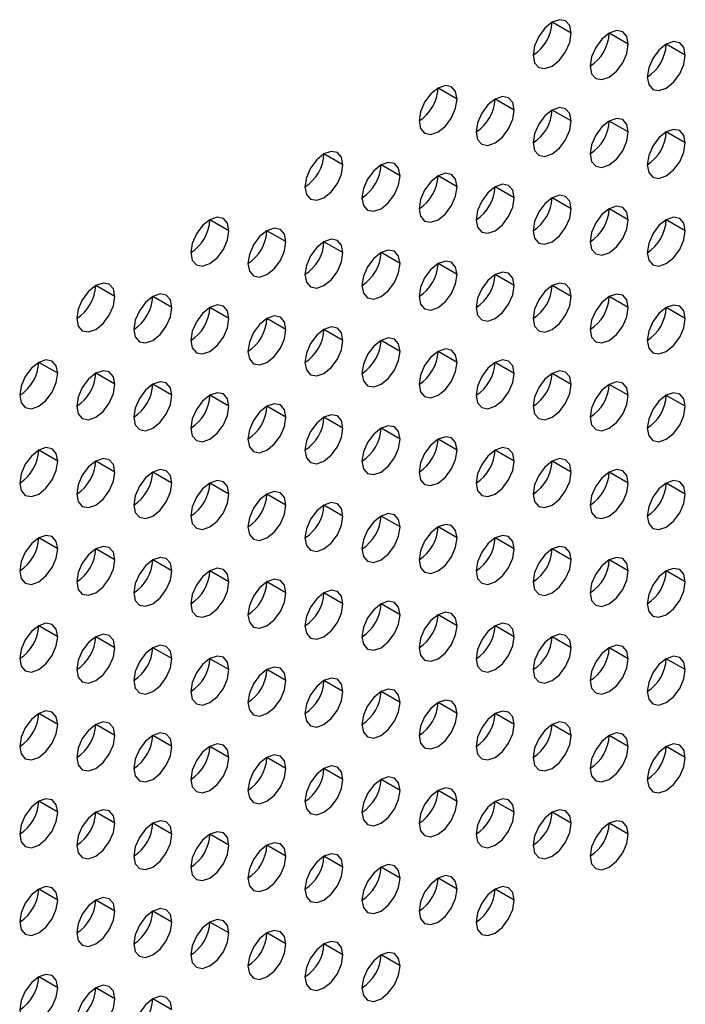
# Model space of a CAD drawing. Header units: millimetres. Extents: x 0 to 1118, y 0 to 864.
# Tile 205 of 256: x 957.82 to 960.3, y 637.76 to 641.42. Entities that reach past the tile are written whole.
import ezdxf

# ---------------------------------------------------------------- set-up
doc = ezdxf.new("R2010")
doc.units = ezdxf.units.MM

msp = doc.modelspace()

# ---------------------------------------------------------------- linework, layer by layer
at = {"color": 7, "linetype": 'Continuous', "lineweight": 25}
for p, q in [((959.8752, 641.3718), (959.8044, 641.4126)), ((960.0873, 641.3309), (960.0166, 641.3718)), ((960.2994, 641.2901), (960.2287, 641.3309)), ((959.4509, 641.1269), (959.3802, 641.1677)), ((959.663, 641.086), (959.5923, 641.1268)), ((959.8752, 641.0452), (959.8044, 641.086)), ((960.0873, 641.0043), (960.0166, 641.0451)), ((960.2994, 640.9635), (960.2287, 641.0043)), ((959.0266, 640.8819), (958.9559, 640.9228)), ((959.2388, 640.8411), (959.168, 640.8819)), ((959.4509, 640.8002), (959.3802, 640.8411)), ((959.663, 640.7594), (959.5923, 640.8002)), ((959.8752, 640.7185), (959.8044, 640.7594)), ((960.0873, 640.6777), (960.0166, 640.7185)), ((958.6024, 640.637), (958.5317, 640.6778)), ((960.2994, 640.6369), (960.2287, 640.6777)), ((958.8145, 640.5962), (958.7438, 640.637)), ((959.0266, 640.5553), (958.9559, 640.5961)), ((959.2388, 640.5145), (959.168, 640.5553)), ((959.4509, 640.4736), (959.3802, 640.5144)), ((959.663, 640.4328), (959.5923, 640.4736)), ((958.1781, 640.3921), (958.1074, 640.4329)), ((959.8752, 640.3919), (959.8044, 640.4327)), ((958.3902, 640.3512), (958.3195, 640.3921)), ((960.0873, 640.3511), (960.0166, 640.3919)), ((958.6024, 640.3104), (958.5317, 640.3512)), ((960.2994, 640.3102), (960.2287, 640.3511)), ((958.8145, 640.2695), (958.7438, 640.3104)), ((959.0266, 640.2287), (958.9559, 640.2695)), ((959.2388, 640.1879), (959.168, 640.2287)), ((959.4509, 640.147), (959.3802, 640.1878)), ((957.966, 640.1063), (957.8953, 640.1471)), ((959.663, 640.1062), (959.5923, 640.147)), ((958.1781, 640.0655), (958.1074, 640.1063)), ((959.8752, 640.0653), (959.8044, 640.1061)), ((958.3902, 640.0246), (958.3195, 640.0654)), ((960.0873, 640.0245), (960.0166, 640.0653)), ((958.6024, 639.9838), (958.5317, 640.0246)), ((960.2994, 639.9836), (960.2287, 640.0244)), ((958.8145, 639.9429), (958.7438, 639.9838)), ((959.0266, 639.9021), (958.9559, 639.9429)), ((959.2388, 639.8612), (959.168, 639.9021)), ((959.4509, 639.8204), (959.3802, 639.8612)), ((957.966, 639.7797), (957.8953, 639.8205)), ((959.663, 639.7795), (959.5923, 639.8204)), ((958.1781, 639.7389), (958.1074, 639.7797)), ((959.8752, 639.7387), (959.8044, 639.7795)), ((958.3902, 639.698), (958.3195, 639.7388)), ((960.0873, 639.6978), (960.0166, 639.7387)), ((958.6024, 639.6572), (958.5317, 639.698)), ((960.2994, 639.657), (960.2287, 639.6978)), ((958.8145, 639.6163), (958.7438, 639.6571)), ((959.0266, 639.5755), (958.9559, 639.6163)), ((959.2388, 639.5346), (959.168, 639.5754)), ((959.4509, 639.4938), (959.3802, 639.5346)), ((957.966, 639.4531), (957.8953, 639.4939)), ((959.663, 639.4529), (959.5923, 639.4937)), ((958.1781, 639.4122), (958.1074, 639.4531)), ((959.8752, 639.4121), (959.8044, 639.4529)), ((958.3902, 639.3714), (958.3195, 639.4122)), ((960.0873, 639.3712), (960.0166, 639.4121)), ((958.6024, 639.3305), (958.5317, 639.3714)), ((960.2994, 639.3304), (960.2287, 639.3712)), ((958.8145, 639.2897), (958.7438, 639.3305)), ((959.0266, 639.2489), (958.9559, 639.2897)), ((959.2388, 639.208), (959.168, 639.2488)), ((959.4509, 639.1672), (959.3802, 639.208)), ((957.966, 639.1265), (957.8953, 639.1673)), ((959.663, 639.1263), (959.5923, 639.1671)), ((958.1781, 639.0856), (958.1074, 639.1264)), ((959.8752, 639.0855), (959.8044, 639.1263)), ((958.3902, 639.0448), (958.3195, 639.0856)), ((960.0873, 639.0446), (960.0166, 639.0854)), ((958.6024, 639.0039), (958.5317, 639.0447)), ((960.2994, 639.0038), (960.2287, 639.0446)), ((958.8145, 638.9631), (958.7438, 639.0039)), ((959.0266, 638.9222), (958.9559, 638.9631)), ((959.2388, 638.8814), (959.168, 638.9222)), ((959.4509, 638.8405), (959.3802, 638.8814)), ((957.966, 638.7999), (957.8953, 638.8407)), ((959.663, 638.7997), (959.5923, 638.8405)), ((958.1781, 638.759), (958.1074, 638.7998)), ((959.8752, 638.7588), (959.8044, 638.7997)), ((958.3902, 638.7182), (958.3195, 638.759)), ((960.0873, 638.718), (960.0166, 638.7588)), ((958.6024, 638.6773), (958.5317, 638.7181)), ((960.2994, 638.6772), (960.2287, 638.718)), ((958.8145, 638.6365), (958.7438, 638.6773)), ((959.0266, 638.5956), (958.9559, 638.6364)), ((959.2388, 638.5548), (959.168, 638.5956)), ((959.4509, 638.5139), (959.3802, 638.5547)), ((957.966, 638.4732), (957.8953, 638.5141)), ((959.663, 638.4731), (959.5923, 638.5139)), ((958.1781, 638.4324), (958.1074, 638.4732)), ((959.8752, 638.4322), (959.8044, 638.4731)), ((958.3902, 638.3915), (958.3195, 638.4324)), ((960.0873, 638.3914), (960.0166, 638.4322)), ((958.6024, 638.3507), (958.5317, 638.3915)), ((958.8145, 638.3098), (958.7438, 638.3507)), ((959.0266, 638.269), (958.9559, 638.3098)), ((959.2388, 638.2282), (959.168, 638.269)), ((959.4509, 638.1873), (959.3802, 638.2281)), ((957.966, 638.1466), (957.8953, 638.1874)), ((959.663, 638.1465), (959.5923, 638.1873)), ((958.1781, 638.1058), (958.1074, 638.1466)), ((958.3902, 638.0649), (958.3195, 638.1057)), ((958.6024, 638.0241), (958.5317, 638.0649)), ((958.8145, 637.9832), (958.7438, 638.0241)), ((959.0266, 637.9424), (958.9559, 637.9832)), ((959.2388, 637.9015), (959.168, 637.9424)), ((957.966, 637.82), (957.8953, 637.8608)), ((958.1781, 637.7792), (958.1074, 637.82)), ((958.3902, 637.7383), (958.3195, 637.7791))]:
    msp.add_line(p, q, dxfattribs=at)
at = {"color": 7, "linetype": 'Continuous', "lineweight": 25, "flags": 128}
for points in [[(959.8752, 641.3718), (959.8698, 641.3999), (959.8544, 641.4176), (959.8315, 641.422), (959.8044, 641.4126), (959.7774, 641.3908), (959.7544, 641.3598), (959.7391, 641.3245), (959.7337, 641.2901)], [(959.7337, 641.2901), (959.7391, 641.262), (959.7544, 641.2444), (959.7774, 641.2399), (959.8044, 641.2493), (959.8315, 641.2711), (959.8544, 641.3021), (959.8698, 641.3374), (959.8752, 641.3718)], [(960.0873, 641.3309), (960.0819, 641.3591), (960.0666, 641.3767), (960.0436, 641.3812), (960.0166, 641.3718), (959.9895, 641.3499), (959.9666, 641.319), (959.9512, 641.2836), (959.9459, 641.2493)], [(959.9459, 641.2493), (959.9512, 641.2211), (959.9666, 641.2035), (959.9895, 641.199), (960.0166, 641.2085), (960.0436, 641.2303), (960.0666, 641.2612), (960.0819, 641.2966), (960.0873, 641.3309)], [(960.2994, 641.2901), (960.294, 641.3182), (960.2787, 641.3359), (960.2558, 641.3403), (960.2287, 641.3309), (960.2016, 641.3091), (960.1787, 641.2781), (960.1634, 641.2428), (960.158, 641.2084)], [(960.158, 641.2084), (960.1634, 641.1803), (960.1787, 641.1627), (960.2016, 641.1582), (960.2287, 641.1676), (960.2558, 641.1894), (960.2787, 641.2204), (960.294, 641.2557), (960.2994, 641.2901)], [(959.4509, 641.1269), (959.4455, 641.155), (959.4302, 641.1726), (959.4072, 641.1771), (959.3802, 641.1677), (959.3531, 641.1459), (959.3302, 641.1149), (959.3149, 641.0796), (959.3095, 641.0452)], [(959.3095, 641.0452), (959.3149, 641.0171), (959.3302, 640.9994), (959.3531, 640.995), (959.3802, 641.0044), (959.4072, 641.0262), (959.4302, 641.0572), (959.4455, 641.0925), (959.4509, 641.1269)], [(959.663, 641.086), (959.6576, 641.1141), (959.6423, 641.1318), (959.6194, 641.1362), (959.5923, 641.1268), (959.5653, 641.105), (959.5423, 641.0741), (959.527, 641.0387), (959.5216, 641.0044)], [(959.5216, 641.0044), (959.527, 640.9762), (959.5423, 640.9586), (959.5653, 640.9541), (959.5923, 640.9635), (959.6194, 640.9854), (959.6423, 641.0163), (959.6576, 641.0517), (959.663, 641.086)], [(959.8752, 641.0452), (959.8698, 641.0733), (959.8544, 641.0909), (959.8315, 641.0954), (959.8044, 641.086), (959.7774, 641.0642), (959.7544, 641.0332), (959.7391, 640.9979), (959.7337, 640.9635)], [(959.7337, 640.9635), (959.7391, 640.9354), (959.7544, 640.9177), (959.7774, 640.9133), (959.8044, 640.9227), (959.8315, 640.9445), (959.8544, 640.9755), (959.8698, 641.0108), (959.8752, 641.0452)], [(960.0873, 641.0043), (960.0819, 641.0325), (960.0666, 641.0501), (960.0436, 641.0546), (960.0166, 641.0451), (959.9895, 641.0233), (959.9666, 640.9924), (959.9512, 640.957), (959.9459, 640.9227)], [(959.9459, 640.9227), (959.9512, 640.8945), (959.9666, 640.8769), (959.9895, 640.8724), (960.0166, 640.8818), (960.0436, 640.9037), (960.0666, 640.9346), (960.0819, 640.97), (960.0873, 641.0043)], [(960.2994, 640.9635), (960.294, 640.9916), (960.2787, 641.0092), (960.2558, 641.0137), (960.2287, 641.0043), (960.2016, 640.9825), (960.1787, 640.9515), (960.1634, 640.9162), (960.158, 640.8818)], [(960.158, 640.8818), (960.1634, 640.8537), (960.1787, 640.836), (960.2016, 640.8316), (960.2287, 640.841), (960.2558, 640.8628), (960.2787, 640.8938), (960.294, 640.9291), (960.2994, 640.9635)], [(959.0266, 640.8819), (959.0212, 640.9101), (959.0059, 640.9277), (958.983, 640.9322), (958.9559, 640.9228), (958.9289, 640.9009), (958.9059, 640.87), (958.8906, 640.8346), (958.8852, 640.8003)], [(959.2388, 640.8411), (959.2334, 640.8692), (959.218, 640.8869), (959.1951, 640.8913), (959.168, 640.8819), (959.141, 640.8601), (959.118, 640.8291), (959.1027, 640.7938), (959.0973, 640.7594)], [(958.8852, 640.8003), (958.8906, 640.7722), (958.9059, 640.7545), (958.9289, 640.7501), (958.9559, 640.7595), (958.983, 640.7813), (959.0059, 640.8122), (959.0212, 640.8476), (959.0266, 640.8819)], [(959.4509, 640.8002), (959.4455, 640.8284), (959.4302, 640.846), (959.4072, 640.8505), (959.3802, 640.8411), (959.3531, 640.8192), (959.3302, 640.7883), (959.3149, 640.753), (959.3095, 640.7186)], [(959.0973, 640.7594), (959.1027, 640.7313), (959.118, 640.7137), (959.141, 640.7092), (959.168, 640.7186), (959.1951, 640.7404), (959.218, 640.7714), (959.2334, 640.8067), (959.2388, 640.8411)], [(959.3095, 640.7186), (959.3149, 640.6905), (959.3302, 640.6728), (959.3531, 640.6684), (959.3802, 640.6778), (959.4072, 640.6996), (959.4302, 640.7305), (959.4455, 640.7659), (959.4509, 640.8002)], [(959.663, 640.7594), (959.6576, 640.7875), (959.6423, 640.8052), (959.6194, 640.8096), (959.5923, 640.8002), (959.5653, 640.7784), (959.5423, 640.7474), (959.527, 640.7121), (959.5216, 640.6778)], [(959.5216, 640.6778), (959.527, 640.6496), (959.5423, 640.632), (959.5653, 640.6275), (959.5923, 640.6369), (959.6194, 640.6588), (959.6423, 640.6897), (959.6576, 640.725), (959.663, 640.7594)], [(959.8752, 640.7185), (959.8698, 640.7467), (959.8544, 640.7643), (959.8315, 640.7688), (959.8044, 640.7594), (959.7774, 640.7375), (959.7544, 640.7066), (959.7391, 640.6713), (959.7337, 640.6369)], [(959.7337, 640.6369), (959.7391, 640.6088), (959.7544, 640.5911), (959.7774, 640.5867), (959.8044, 640.5961), (959.8315, 640.6179), (959.8544, 640.6488), (959.8698, 640.6842), (959.8752, 640.7185)], [(960.0873, 640.6777), (960.0819, 640.7058), (960.0666, 640.7235), (960.0436, 640.7279), (960.0166, 640.7185), (959.9895, 640.6967), (959.9666, 640.6658), (959.9512, 640.6304), (959.9459, 640.5961)], [(958.6024, 640.637), (958.597, 640.6651), (958.5817, 640.6828), (958.5587, 640.6872), (958.5317, 640.6778), (958.5046, 640.656), (958.4817, 640.6251), (958.4663, 640.5897), (958.4609, 640.5554)], [(959.9459, 640.5961), (959.9512, 640.5679), (959.9666, 640.5503), (959.9895, 640.5458), (960.0166, 640.5552), (960.0436, 640.5771), (960.0666, 640.608), (960.0819, 640.6433), (960.0873, 640.6777)], [(960.2994, 640.6369), (960.294, 640.665), (960.2787, 640.6826), (960.2558, 640.6871), (960.2287, 640.6777), (960.2016, 640.6558), (960.1787, 640.6249), (960.1634, 640.5896), (960.158, 640.5552)], [(958.4609, 640.5554), (958.4663, 640.5272), (958.4817, 640.5096), (958.5046, 640.5051), (958.5317, 640.5145), (958.5587, 640.5364), (958.5817, 640.5673), (958.597, 640.6027), (958.6024, 640.637)], [(958.8145, 640.5962), (958.8091, 640.6243), (958.7938, 640.6419), (958.7708, 640.6464), (958.7438, 640.637), (958.7167, 640.6152), (958.6938, 640.5842), (958.6785, 640.5489), (958.6731, 640.5145)], [(960.158, 640.5552), (960.1634, 640.5271), (960.1787, 640.5094), (960.2016, 640.505), (960.2287, 640.5144), (960.2558, 640.5362), (960.2787, 640.5672), (960.294, 640.6025), (960.2994, 640.6369)], [(958.6731, 640.5145), (958.6785, 640.4864), (958.6938, 640.4687), (958.7167, 640.4643), (958.7438, 640.4737), (958.7708, 640.4955), (958.7938, 640.5265), (958.8091, 640.5618), (958.8145, 640.5962)], [(959.0266, 640.5553), (959.0212, 640.5835), (959.0059, 640.6011), (958.983, 640.6056), (958.9559, 640.5961), (958.9289, 640.5743), (958.9059, 640.5434), (958.8906, 640.508), (958.8852, 640.4737)], [(959.2388, 640.5145), (959.2334, 640.5426), (959.218, 640.5603), (959.1951, 640.5647), (959.168, 640.5553), (959.141, 640.5335), (959.118, 640.5025), (959.1027, 640.4672), (959.0973, 640.4328)], [(958.8852, 640.4737), (958.8906, 640.4455), (958.9059, 640.4279), (958.9289, 640.4234), (958.9559, 640.4328), (958.983, 640.4547), (959.0059, 640.4856), (959.0212, 640.521), (959.0266, 640.5553)], [(959.4509, 640.4736), (959.4455, 640.5018), (959.4302, 640.5194), (959.4072, 640.5239), (959.3802, 640.5145), (959.3531, 640.4926), (959.3302, 640.4617), (959.3149, 640.4263), (959.3095, 640.392)], [(959.0973, 640.4328), (959.1027, 640.4047), (959.118, 640.387), (959.141, 640.3826), (959.168, 640.392), (959.1951, 640.4138), (959.218, 640.4448), (959.2334, 640.4801), (959.2388, 640.5145)], [(959.3095, 640.392), (959.3149, 640.3638), (959.3302, 640.3462), (959.3531, 640.3417), (959.3802, 640.3511), (959.4072, 640.373), (959.4302, 640.4039), (959.4455, 640.4393), (959.4509, 640.4736)], [(959.663, 640.4328), (959.6576, 640.4609), (959.6423, 640.4786), (959.6194, 640.483), (959.5923, 640.4736), (959.5653, 640.4518), (959.5423, 640.4208), (959.527, 640.3855), (959.5216, 640.3511)], [(958.1781, 640.3921), (958.1727, 640.4202), (958.1574, 640.4379), (958.1344, 640.4423), (958.1074, 640.4329), (958.0803, 640.4111), (958.0574, 640.3801), (958.0421, 640.3448), (958.0367, 640.3104)], [(959.5216, 640.3511), (959.527, 640.323), (959.5423, 640.3054), (959.5653, 640.3009), (959.5923, 640.3103), (959.6194, 640.3321), (959.6423, 640.3631), (959.6576, 640.3984), (959.663, 640.4328)], [(959.8752, 640.3919), (959.8698, 640.4201), (959.8544, 640.4377), (959.8315, 640.4422), (959.8044, 640.4328), (959.7774, 640.4109), (959.7544, 640.38), (959.7391, 640.3446), (959.7337, 640.3103)], [(958.0367, 640.3104), (958.0421, 640.2823), (958.0574, 640.2647), (958.0803, 640.2602), (958.1074, 640.2696), (958.1344, 640.2914), (958.1574, 640.3224), (958.1727, 640.3577), (958.1781, 640.3921)], [(958.3902, 640.3512), (958.3848, 640.3794), (958.3695, 640.397), (958.3466, 640.4015), (958.3195, 640.3921), (958.2925, 640.3702), (958.2695, 640.3393), (958.2542, 640.304), (958.2488, 640.2696)], [(959.7337, 640.3103), (959.7391, 640.2821), (959.7544, 640.2645), (959.7774, 640.26), (959.8044, 640.2695), (959.8315, 640.2913), (959.8544, 640.3222), (959.8698, 640.3576), (959.8752, 640.3919)], [(960.0873, 640.3511), (960.0819, 640.3792), (960.0666, 640.3969), (960.0436, 640.4013), (960.0166, 640.3919), (959.9895, 640.3701), (959.9666, 640.3391), (959.9512, 640.3038), (959.9459, 640.2694)], [(958.2488, 640.2696), (958.2542, 640.2415), (958.2695, 640.2238), (958.2925, 640.2194), (958.3195, 640.2288), (958.3466, 640.2506), (958.3695, 640.2815), (958.3848, 640.3169), (958.3902, 640.3512)], [(958.6024, 640.3104), (958.597, 640.3385), (958.5817, 640.3562), (958.5587, 640.3606), (958.5317, 640.3512), (958.5046, 640.3294), (958.4817, 640.2984), (958.4663, 640.2631), (958.4609, 640.2288)], [(959.9459, 640.2694), (959.9512, 640.2413), (959.9666, 640.2237), (959.9895, 640.2192), (960.0166, 640.2286), (960.0436, 640.2504), (960.0666, 640.2814), (960.0819, 640.3167), (960.0873, 640.3511)], [(960.2994, 640.3102), (960.294, 640.3384), (960.2787, 640.356), (960.2558, 640.3605), (960.2287, 640.3511), (960.2016, 640.3292), (960.1787, 640.2983), (960.1634, 640.2629), (960.158, 640.2286)], [(958.4609, 640.2288), (958.4663, 640.2006), (958.4817, 640.183), (958.5046, 640.1785), (958.5317, 640.1879), (958.5587, 640.2098), (958.5817, 640.2407), (958.597, 640.276), (958.6024, 640.3104)], [(958.8145, 640.2695), (958.8091, 640.2977), (958.7938, 640.3153), (958.7708, 640.3198), (958.7438, 640.3104), (958.7167, 640.2885), (958.6938, 640.2576), (958.6785, 640.2223), (958.6731, 640.1879)], [(960.158, 640.2286), (960.1634, 640.2005), (960.1787, 640.1828), (960.2016, 640.1784), (960.2287, 640.1878), (960.2558, 640.2096), (960.2787, 640.2405), (960.294, 640.2759), (960.2994, 640.3102)], [(958.6731, 640.1879), (958.6785, 640.1598), (958.6938, 640.1421), (958.7167, 640.1377), (958.7438, 640.1471), (958.7708, 640.1689), (958.7938, 640.1999), (958.8091, 640.2352), (958.8145, 640.2695)], [(959.0266, 640.2287), (959.0212, 640.2568), (959.0059, 640.2745), (958.983, 640.2789), (958.9559, 640.2695), (958.9289, 640.2477), (958.9059, 640.2168), (958.8906, 640.1814), (958.8852, 640.1471)], [(958.8852, 640.1471), (958.8906, 640.1189), (958.9059, 640.1013), (958.9289, 640.0968), (958.9559, 640.1062), (958.983, 640.1281), (959.0059, 640.159), (959.0212, 640.1943), (959.0266, 640.2287)], [(959.2388, 640.1879), (959.2334, 640.216), (959.218, 640.2336), (959.1951, 640.2381), (959.168, 640.2287), (959.141, 640.2068), (959.118, 640.1759), (959.1027, 640.1406), (959.0973, 640.1062)], [(959.4509, 640.147), (959.4455, 640.1751), (959.4302, 640.1928), (959.4072, 640.1972), (959.3802, 640.1878), (959.3531, 640.166), (959.3302, 640.1351), (959.3149, 640.0997), (959.3095, 640.0654)], [(957.966, 640.1063), (957.9606, 640.1345), (957.9453, 640.1521), (957.9223, 640.1566), (957.8953, 640.1472), (957.8682, 640.1253), (957.8453, 640.0944), (957.8299, 640.059), (957.8245, 640.0247)], [(959.0973, 640.1062), (959.1027, 640.0781), (959.118, 640.0604), (959.141, 640.056), (959.168, 640.0654), (959.1951, 640.0872), (959.218, 640.1182), (959.2334, 640.1535), (959.2388, 640.1879)], [(959.663, 640.1062), (959.6576, 640.1343), (959.6423, 640.1519), (959.6194, 640.1564), (959.5923, 640.147), (959.5653, 640.1252), (959.5423, 640.0942), (959.527, 640.0589), (959.5216, 640.0245)], [(959.3095, 640.0654), (959.3149, 640.0372), (959.3302, 640.0196), (959.3531, 640.0151), (959.3802, 640.0245), (959.4072, 640.0464), (959.4302, 640.0773), (959.4455, 640.1127), (959.4509, 640.147)], [(957.8245, 640.0247), (957.8299, 639.9965), (957.8453, 639.9789), (957.8682, 639.9744), (957.8953, 639.9838), (957.9223, 640.0057), (957.9453, 640.0366), (957.9606, 640.072), (957.966, 640.1063)], [(958.1781, 640.0655), (958.1727, 640.0936), (958.1574, 640.1113), (958.1344, 640.1157), (958.1074, 640.1063), (958.0803, 640.0845), (958.0574, 640.0535), (958.0421, 640.0182), (958.0367, 639.9838)], [(959.5216, 640.0245), (959.527, 639.9964), (959.5423, 639.9787), (959.5653, 639.9743), (959.5923, 639.9837), (959.6194, 640.0055), (959.6423, 640.0365), (959.6576, 640.0718), (959.663, 640.1062)], [(959.8752, 640.0653), (959.8698, 640.0935), (959.8544, 640.1111), (959.8315, 640.1156), (959.8044, 640.1061), (959.7774, 640.0843), (959.7544, 640.0534), (959.7391, 640.018), (959.7337, 639.9837)], [(958.0367, 639.9838), (958.0421, 639.9557), (958.0574, 639.938), (958.0803, 639.9336), (958.1074, 639.943), (958.1344, 639.9648), (958.1574, 639.9958), (958.1727, 640.0311), (958.1781, 640.0655)], [(958.3902, 640.0246), (958.3848, 640.0528), (958.3695, 640.0704), (958.3466, 640.0749), (958.3195, 640.0655), (958.2925, 640.0436), (958.2695, 640.0127), (958.2542, 639.9773), (958.2488, 639.943)], [(959.7337, 639.9837), (959.7391, 639.9555), (959.7544, 639.9379), (959.7774, 639.9334), (959.8044, 639.9428), (959.8315, 639.9647), (959.8544, 639.9956), (959.8698, 640.031), (959.8752, 640.0653)], [(960.0873, 640.0245), (960.0819, 640.0526), (960.0666, 640.0702), (960.0436, 640.0747), (960.0166, 640.0653), (959.9895, 640.0435), (959.9666, 640.0125), (959.9512, 639.9772), (959.9459, 639.9428)], [(958.2488, 639.943), (958.2542, 639.9148), (958.2695, 639.8972), (958.2925, 639.8927), (958.3195, 639.9021), (958.3466, 639.924), (958.3695, 639.9549), (958.3848, 639.9903), (958.3902, 640.0246)], [(958.6024, 639.9838), (958.597, 640.0119), (958.5817, 640.0296), (958.5587, 640.034), (958.5317, 640.0246), (958.5046, 640.0028), (958.4817, 639.9718), (958.4663, 639.9365), (958.4609, 639.9021)], [(959.9459, 639.9428), (959.9512, 639.9147), (959.9666, 639.897), (959.9895, 639.8926), (960.0166, 639.902), (960.0436, 639.9238), (960.0666, 639.9548), (960.0819, 639.9901), (960.0873, 640.0245)], [(960.2994, 639.9836), (960.294, 640.0118), (960.2787, 640.0294), (960.2558, 640.0339), (960.2287, 640.0245), (960.2016, 640.0026), (960.1787, 639.9717), (960.1634, 639.9363), (960.158, 639.902)], [(958.4609, 639.9021), (958.4663, 639.874), (958.4817, 639.8564), (958.5046, 639.8519), (958.5317, 639.8613), (958.5587, 639.8831), (958.5817, 639.9141), (958.597, 639.9494), (958.6024, 639.9838)], [(958.8145, 639.9429), (958.8091, 639.9711), (958.7938, 639.9887), (958.7708, 639.9932), (958.7438, 639.9838), (958.7167, 639.9619), (958.6938, 639.931), (958.6785, 639.8956), (958.6731, 639.8613)], [(960.158, 639.902), (960.1634, 639.8738), (960.1787, 639.8562), (960.2016, 639.8517), (960.2287, 639.8611), (960.2558, 639.883), (960.2787, 639.9139), (960.294, 639.9493), (960.2994, 639.9836)], [(958.6731, 639.8613), (958.6785, 639.8331), (958.6938, 639.8155), (958.7167, 639.811), (958.7438, 639.8205), (958.7708, 639.8423), (958.7938, 639.8732), (958.8091, 639.9086), (958.8145, 639.9429)], [(959.0266, 639.9021), (959.0212, 639.9302), (959.0059, 639.9479), (958.983, 639.9523), (958.9559, 639.9429), (958.9289, 639.9211), (958.9059, 639.8901), (958.8906, 639.8548), (958.8852, 639.8204)], [(958.8852, 639.8204), (958.8906, 639.7923), (958.9059, 639.7747), (958.9289, 639.7702), (958.9559, 639.7796), (958.983, 639.8014), (959.0059, 639.8324), (959.0212, 639.8677), (959.0266, 639.9021)], [(959.2388, 639.8612), (959.2334, 639.8894), (959.218, 639.907), (959.1951, 639.9115), (959.168, 639.9021), (959.141, 639.8802), (959.118, 639.8493), (959.1027, 639.8139), (959.0973, 639.7796)], [(959.0973, 639.7796), (959.1027, 639.7515), (959.118, 639.7338), (959.141, 639.7294), (959.168, 639.7388), (959.1951, 639.7606), (959.218, 639.7915), (959.2334, 639.8269), (959.2388, 639.8612)], [(959.4509, 639.8204), (959.4455, 639.8485), (959.4302, 639.8662), (959.4072, 639.8706), (959.3802, 639.8612), (959.3531, 639.8394), (959.3302, 639.8084), (959.3149, 639.7731), (959.3095, 639.7387)], [(957.966, 639.7797), (957.9606, 639.8078), (957.9453, 639.8255), (957.9223, 639.8299), (957.8953, 639.8205), (957.8682, 639.7987), (957.8453, 639.7678), (957.8299, 639.7324), (957.8245, 639.6981)], [(959.663, 639.7795), (959.6576, 639.8077), (959.6423, 639.8253), (959.6194, 639.8298), (959.5923, 639.8204), (959.5653, 639.7985), (959.5423, 639.7676), (959.527, 639.7323), (959.5216, 639.6979)], [(958.1781, 639.7389), (958.1727, 639.767), (958.1574, 639.7846), (958.1344, 639.7891), (958.1074, 639.7797), (958.0803, 639.7579), (958.0574, 639.7269), (958.0421, 639.6916), (958.0367, 639.6572)], [(959.3095, 639.7387), (959.3149, 639.7106), (959.3302, 639.693), (959.3531, 639.6885), (959.3802, 639.6979), (959.4072, 639.7198), (959.4302, 639.7507), (959.4455, 639.786), (959.4509, 639.8204)], [(959.8752, 639.7387), (959.8698, 639.7668), (959.8544, 639.7845), (959.8315, 639.7889), (959.8044, 639.7795), (959.7774, 639.7577), (959.7544, 639.7267), (959.7391, 639.6914), (959.7337, 639.6571)], [(957.8245, 639.6981), (957.8299, 639.6699), (957.8453, 639.6523), (957.8682, 639.6478), (957.8953, 639.6572), (957.9223, 639.6791), (957.9453, 639.71), (957.9606, 639.7453), (957.966, 639.7797)], [(959.5216, 639.6979), (959.527, 639.6698), (959.5423, 639.6521), (959.5653, 639.6477), (959.5923, 639.6571), (959.6194, 639.6789), (959.6423, 639.7098), (959.6576, 639.7452), (959.663, 639.7795)], [(958.0367, 639.6572), (958.0421, 639.6291), (958.0574, 639.6114), (958.0803, 639.607), (958.1074, 639.6164), (958.1344, 639.6382), (958.1574, 639.6692), (958.1727, 639.7045), (958.1781, 639.7389)], [(958.3902, 639.698), (958.3848, 639.7261), (958.3695, 639.7438), (958.3466, 639.7482), (958.3195, 639.7388), (958.2925, 639.717), (958.2695, 639.6861), (958.2542, 639.6507), (958.2488, 639.6164)], [(959.7337, 639.6571), (959.7391, 639.6289), (959.7544, 639.6113), (959.7774, 639.6068), (959.8044, 639.6162), (959.8315, 639.6381), (959.8544, 639.669), (959.8698, 639.7043), (959.8752, 639.7387)], [(960.0873, 639.6978), (960.0819, 639.726), (960.0666, 639.7436), (960.0436, 639.7481), (960.0166, 639.7387), (959.9895, 639.7168), (959.9666, 639.6859), (959.9512, 639.6506), (959.9459, 639.6162)], [(958.2488, 639.6164), (958.2542, 639.5882), (958.2695, 639.5706), (958.2925, 639.5661), (958.3195, 639.5755), (958.3466, 639.5974), (958.3695, 639.6283), (958.3848, 639.6637), (958.3902, 639.698)], [(958.6024, 639.6572), (958.597, 639.6853), (958.5817, 639.7029), (958.5587, 639.7074), (958.5317, 639.698), (958.5046, 639.6762), (958.4817, 639.6452), (958.4663, 639.6099), (958.4609, 639.5755)], [(959.9459, 639.6162), (959.9512, 639.5881), (959.9666, 639.5704), (959.9895, 639.566), (960.0166, 639.5754), (960.0436, 639.5972), (960.0666, 639.6282), (960.0819, 639.6635), (960.0873, 639.6978)], [(960.2994, 639.657), (960.294, 639.6851), (960.2787, 639.7028), (960.2558, 639.7072), (960.2287, 639.6978), (960.2016, 639.676), (960.1787, 639.6451), (960.1634, 639.6097), (960.158, 639.5754)], [(958.4609, 639.5755), (958.4663, 639.5474), (958.4817, 639.5297), (958.5046, 639.5253), (958.5317, 639.5347), (958.5587, 639.5565), (958.5817, 639.5875), (958.597, 639.6228), (958.6024, 639.6572)], [(958.8145, 639.6163), (958.8091, 639.6445), (958.7938, 639.6621), (958.7708, 639.6666), (958.7438, 639.6571), (958.7167, 639.6353), (958.6938, 639.6044), (958.6785, 639.569), (958.6731, 639.5347)], [(960.158, 639.5754), (960.1634, 639.5472), (960.1787, 639.5296), (960.2016, 639.5251), (960.2287, 639.5345), (960.2558, 639.5564), (960.2787, 639.5873), (960.294, 639.6226), (960.2994, 639.657)], [(958.6731, 639.5347), (958.6785, 639.5065), (958.6938, 639.4889), (958.7167, 639.4844), (958.7438, 639.4938), (958.7708, 639.5157), (958.7938, 639.5466), (958.8091, 639.582), (958.8145, 639.6163)], [(959.0266, 639.5755), (959.0212, 639.6036), (959.0059, 639.6212), (958.983, 639.6257), (958.9559, 639.6163), (958.9289, 639.5945), (958.9059, 639.5635), (958.8906, 639.5282), (958.8852, 639.4938)], [(958.8852, 639.4938), (958.8906, 639.4657), (958.9059, 639.448), (958.9289, 639.4436), (958.9559, 639.453), (958.983, 639.4748), (959.0059, 639.5058), (959.0212, 639.5411), (959.0266, 639.5755)], [(959.2388, 639.5346), (959.2334, 639.5628), (959.218, 639.5804), (959.1951, 639.5849), (959.168, 639.5755), (959.141, 639.5536), (959.118, 639.5227), (959.1027, 639.4873), (959.0973, 639.453)], [(959.0973, 639.453), (959.1027, 639.4248), (959.118, 639.4072), (959.141, 639.4027), (959.168, 639.4121), (959.1951, 639.434), (959.218, 639.4649), (959.2334, 639.5003), (959.2388, 639.5346)], [(959.4509, 639.4938), (959.4455, 639.5219), (959.4302, 639.5396), (959.4072, 639.544), (959.3802, 639.5346), (959.3531, 639.5128), (959.3302, 639.4818), (959.3149, 639.4465), (959.3095, 639.4121)], [(957.966, 639.4531), (957.9606, 639.4812), (957.9453, 639.4989), (957.9223, 639.5033), (957.8953, 639.4939), (957.8682, 639.4721), (957.8453, 639.4411), (957.8299, 639.4058), (957.8245, 639.3714)], [(959.663, 639.4529), (959.6576, 639.4811), (959.6423, 639.4987), (959.6194, 639.5032), (959.5923, 639.4938), (959.5653, 639.4719), (959.5423, 639.441), (959.527, 639.4056), (959.5216, 639.3713)], [(958.1781, 639.4122), (958.1727, 639.4404), (958.1574, 639.458), (958.1344, 639.4625), (958.1074, 639.4531), (958.0803, 639.4312), (958.0574, 639.4003), (958.0421, 639.365), (958.0367, 639.3306)], [(959.3095, 639.4121), (959.3149, 639.384), (959.3302, 639.3663), (959.3531, 639.3619), (959.3802, 639.3713), (959.4072, 639.3931), (959.4302, 639.4241), (959.4455, 639.4594), (959.4509, 639.4938)], [(959.8752, 639.4121), (959.8698, 639.4402), (959.8544, 639.4579), (959.8315, 639.4623), (959.8044, 639.4529), (959.7774, 639.4311), (959.7544, 639.4001), (959.7391, 639.3648), (959.7337, 639.3304)], [(957.8245, 639.3714), (957.8299, 639.3433), (957.8453, 639.3257), (957.8682, 639.3212), (957.8953, 639.3306), (957.9223, 639.3524), (957.9453, 639.3834), (957.9606, 639.4187), (957.966, 639.4531)], [(958.3902, 639.3714), (958.3848, 639.3995), (958.3695, 639.4172), (958.3466, 639.4216), (958.3195, 639.4122), (958.2925, 639.3904), (958.2695, 639.3594), (958.2542, 639.3241), (958.2488, 639.2898)], [(959.5216, 639.3713), (959.527, 639.3431), (959.5423, 639.3255), (959.5653, 639.321), (959.5923, 639.3305), (959.6194, 639.3523), (959.6423, 639.3832), (959.6576, 639.4186), (959.663, 639.4529)], [(960.0873, 639.3712), (960.0819, 639.3994), (960.0666, 639.417), (960.0436, 639.4215), (960.0166, 639.4121), (959.9895, 639.3902), (959.9666, 639.3593), (959.9512, 639.3239), (959.9459, 639.2896)], [(958.0367, 639.3306), (958.0421, 639.3025), (958.0574, 639.2848), (958.0803, 639.2804), (958.1074, 639.2898), (958.1344, 639.3116), (958.1574, 639.3425), (958.1727, 639.3779), (958.1781, 639.4122)], [(959.7337, 639.3304), (959.7391, 639.3023), (959.7544, 639.2847), (959.7774, 639.2802), (959.8044, 639.2896), (959.8315, 639.3114), (959.8544, 639.3424), (959.8698, 639.3777), (959.8752, 639.4121)], [(958.2488, 639.2898), (958.2542, 639.2616), (958.2695, 639.244), (958.2925, 639.2395), (958.3195, 639.2489), (958.3466, 639.2708), (958.3695, 639.3017), (958.3848, 639.337), (958.3902, 639.3714)], [(958.6024, 639.3305), (958.597, 639.3587), (958.5817, 639.3763), (958.5587, 639.3808), (958.5317, 639.3714), (958.5046, 639.3495), (958.4817, 639.3186), (958.4663, 639.2833), (958.4609, 639.2489)], [(959.9459, 639.2896), (959.9512, 639.2615), (959.9666, 639.2438), (959.9895, 639.2394), (960.0166, 639.2488), (960.0436, 639.2706), (960.0666, 639.3015), (960.0819, 639.3369), (960.0873, 639.3712)], [(960.2994, 639.3304), (960.294, 639.3585), (960.2787, 639.3762), (960.2558, 639.3806), (960.2287, 639.3712), (960.2016, 639.3494), (960.1787, 639.3184), (960.1634, 639.2831), (960.158, 639.2487)], [(958.4609, 639.2489), (958.4663, 639.2208), (958.4817, 639.2031), (958.5046, 639.1987), (958.5317, 639.2081), (958.5587, 639.2299), (958.5817, 639.2608), (958.597, 639.2962), (958.6024, 639.3305)], [(958.8145, 639.2897), (958.8091, 639.3178), (958.7938, 639.3355), (958.7708, 639.3399), (958.7438, 639.3305), (958.7167, 639.3087), (958.6938, 639.2778), (958.6785, 639.2424), (958.6731, 639.2081)], [(960.158, 639.2487), (960.1634, 639.2206), (960.1787, 639.203), (960.2016, 639.1985), (960.2287, 639.2079), (960.2558, 639.2297), (960.2787, 639.2607), (960.294, 639.296), (960.2994, 639.3304)], [(958.6731, 639.2081), (958.6785, 639.1799), (958.6938, 639.1623), (958.7167, 639.1578), (958.7438, 639.1672), (958.7708, 639.1891), (958.7938, 639.22), (958.8091, 639.2553), (958.8145, 639.2897)], [(959.0266, 639.2489), (959.0212, 639.277), (959.0059, 639.2946), (958.983, 639.2991), (958.9559, 639.2897), (958.9289, 639.2678), (958.9059, 639.2369), (958.8906, 639.2016), (958.8852, 639.1672)], [(958.8852, 639.1672), (958.8906, 639.1391), (958.9059, 639.1214), (958.9289, 639.117), (958.9559, 639.1264), (958.983, 639.1482), (959.0059, 639.1792), (959.0212, 639.2145), (959.0266, 639.2489)], [(959.2388, 639.208), (959.2334, 639.2361), (959.218, 639.2538), (959.1951, 639.2582), (959.168, 639.2488), (959.141, 639.227), (959.118, 639.1961), (959.1027, 639.1607), (959.0973, 639.1264)], [(959.0973, 639.1264), (959.1027, 639.0982), (959.118, 639.0806), (959.141, 639.0761), (959.168, 639.0855), (959.1951, 639.1074), (959.218, 639.1383), (959.2334, 639.1736), (959.2388, 639.208)], [(959.4509, 639.1672), (959.4455, 639.1953), (959.4302, 639.2129), (959.4072, 639.2174), (959.3802, 639.208), (959.3531, 639.1862), (959.3302, 639.1552), (959.3149, 639.1199), (959.3095, 639.0855)], [(957.966, 639.1265), (957.9606, 639.1546), (957.9453, 639.1723), (957.9223, 639.1767), (957.8953, 639.1673), (957.8682, 639.1455), (957.8453, 639.1145), (957.8299, 639.0792), (957.8245, 639.0448)], [(959.3095, 639.0855), (959.3149, 639.0574), (959.3302, 639.0397), (959.3531, 639.0353), (959.3802, 639.0447), (959.4072, 639.0665), (959.4302, 639.0975), (959.4455, 639.1328), (959.4509, 639.1672)], [(959.663, 639.1263), (959.6576, 639.1544), (959.6423, 639.1721), (959.6194, 639.1765), (959.5923, 639.1671), (959.5653, 639.1453), (959.5423, 639.1144), (959.527, 639.079), (959.5216, 639.0447)], [(958.1781, 639.0856), (958.1727, 639.1138), (958.1574, 639.1314), (958.1344, 639.1359), (958.1074, 639.1265), (958.0803, 639.1046), (958.0574, 639.0737), (958.0421, 639.0383), (958.0367, 639.004)], [(959.8752, 639.0855), (959.8698, 639.1136), (959.8544, 639.1312), (959.8315, 639.1357), (959.8044, 639.1263), (959.7774, 639.1045), (959.7544, 639.0735), (959.7391, 639.0382), (959.7337, 639.0038)], [(957.8245, 639.0448), (957.8299, 639.0167), (957.8453, 638.999), (957.8682, 638.9946), (957.8953, 639.004), (957.9223, 639.0258), (957.9453, 639.0568), (957.9606, 639.0921), (957.966, 639.1265)], [(958.3902, 639.0448), (958.3848, 639.0729), (958.3695, 639.0906), (958.3466, 639.095), (958.3195, 639.0856), (958.2925, 639.0638), (958.2695, 639.0328), (958.2542, 638.9975), (958.2488, 638.9631)], [(959.5216, 639.0447), (959.527, 639.0165), (959.5423, 638.9989), (959.5653, 638.9944), (959.5923, 639.0038), (959.6194, 639.0257), (959.6423, 639.0566), (959.6576, 639.092), (959.663, 639.1263)], [(960.0873, 639.0446), (960.0819, 639.0728), (960.0666, 639.0904), (960.0436, 639.0949), (960.0166, 639.0854), (959.9895, 639.0636), (959.9666, 639.0327), (959.9512, 638.9973), (959.9459, 638.963)], [(958.0367, 639.004), (958.0421, 638.9758), (958.0574, 638.9582), (958.0803, 638.9537), (958.1074, 638.9631), (958.1344, 638.985), (958.1574, 639.0159), (958.1727, 639.0513), (958.1781, 639.0856)], [(959.7337, 639.0038), (959.7391, 638.9757), (959.7544, 638.958), (959.7774, 638.9536), (959.8044, 638.963), (959.8315, 638.9848), (959.8544, 639.0158), (959.8698, 639.0511), (959.8752, 639.0855)], [(958.2488, 638.9631), (958.2542, 638.935), (958.2695, 638.9174), (958.2925, 638.9129), (958.3195, 638.9223), (958.3466, 638.9441), (958.3695, 638.9751), (958.3848, 639.0104), (958.3902, 639.0448)], [(958.6024, 639.0039), (958.597, 639.0321), (958.5817, 639.0497), (958.5587, 639.0542), (958.5317, 639.0448), (958.5046, 639.0229), (958.4817, 638.992), (958.4663, 638.9566), (958.4609, 638.9223)], [(959.9459, 638.963), (959.9512, 638.9348), (959.9666, 638.9172), (959.9895, 638.9127), (960.0166, 638.9221), (960.0436, 638.944), (960.0666, 638.9749), (960.0819, 639.0103), (960.0873, 639.0446)], [(960.2994, 639.0038), (960.294, 639.0319), (960.2787, 639.0496), (960.2558, 639.054), (960.2287, 639.0446), (960.2016, 639.0228), (960.1787, 638.9918), (960.1634, 638.9565), (960.158, 638.9221)], [(958.4609, 638.9223), (958.4663, 638.8941), (958.4817, 638.8765), (958.5046, 638.872), (958.5317, 638.8815), (958.5587, 638.9033), (958.5817, 638.9342), (958.597, 638.9696), (958.6024, 639.0039)], [(958.8145, 638.9631), (958.8091, 638.9912), (958.7938, 639.0089), (958.7708, 639.0133), (958.7438, 639.0039), (958.7167, 638.9821), (958.6938, 638.9511), (958.6785, 638.9158), (958.6731, 638.8814)], [(960.158, 638.9221), (960.1634, 638.894), (960.1787, 638.8763), (960.2016, 638.8719), (960.2287, 638.8813), (960.2558, 638.9031), (960.2787, 638.9341), (960.294, 638.9694), (960.2994, 639.0038)], [(958.6731, 638.8814), (958.6785, 638.8533), (958.6938, 638.8357), (958.7167, 638.8312), (958.7438, 638.8406), (958.7708, 638.8624), (958.7938, 638.8934), (958.8091, 638.9287), (958.8145, 638.9631)], [(959.0266, 638.9222), (959.0212, 638.9504), (959.0059, 638.968), (958.983, 638.9725), (958.9559, 638.9631), (958.9289, 638.9412), (958.9059, 638.9103), (958.8906, 638.8749), (958.8852, 638.8406)], [(958.8852, 638.8406), (958.8906, 638.8125), (958.9059, 638.7948), (958.9289, 638.7904), (958.9559, 638.7998), (958.983, 638.8216), (959.0059, 638.8525), (959.0212, 638.8879), (959.0266, 638.9222)], [(959.2388, 638.8814), (959.2334, 638.9095), (959.218, 638.9272), (959.1951, 638.9316), (959.168, 638.9222), (959.141, 638.9004), (959.118, 638.8694), (959.1027, 638.8341), (959.0973, 638.7997)], [(959.0973, 638.7997), (959.1027, 638.7716), (959.118, 638.754), (959.141, 638.7495), (959.168, 638.7589), (959.1951, 638.7807), (959.218, 638.8117), (959.2334, 638.847), (959.2388, 638.8814)], [(959.4509, 638.8405), (959.4455, 638.8687), (959.4302, 638.8863), (959.4072, 638.8908), (959.3802, 638.8814), (959.3531, 638.8595), (959.3302, 638.8286), (959.3149, 638.7933), (959.3095, 638.7589)], [(957.966, 638.7999), (957.9606, 638.828), (957.9453, 638.8456), (957.9223, 638.8501), (957.8953, 638.8407), (957.8682, 638.8188), (957.8453, 638.7879), (957.8299, 638.7526), (957.8245, 638.7182)], [(959.3095, 638.7589), (959.3149, 638.7308), (959.3302, 638.7131), (959.3531, 638.7087), (959.3802, 638.7181), (959.4072, 638.7399), (959.4302, 638.7708), (959.4455, 638.8062), (959.4509, 638.8405)], [(959.663, 638.7997), (959.6576, 638.8278), (959.6423, 638.8455), (959.6194, 638.8499), (959.5923, 638.8405), (959.5653, 638.8187), (959.5423, 638.7877), (959.527, 638.7524), (959.5216, 638.7181)], [(957.8245, 638.7182), (957.8299, 638.6901), (957.8453, 638.6724), (957.8682, 638.668), (957.8953, 638.6774), (957.9223, 638.6992), (957.9453, 638.7302), (957.9606, 638.7655), (957.966, 638.7999)], [(958.1781, 638.759), (958.1727, 638.7871), (958.1574, 638.8048), (958.1344, 638.8092), (958.1074, 638.7998), (958.0803, 638.778), (958.0574, 638.7471), (958.0421, 638.7117), (958.0367, 638.6774)], [(959.5216, 638.7181), (959.527, 638.6899), (959.5423, 638.6723), (959.5653, 638.6678), (959.5923, 638.6772), (959.6194, 638.6991), (959.6423, 638.73), (959.6576, 638.7653), (959.663, 638.7997)], [(959.8752, 638.7588), (959.8698, 638.787), (959.8544, 638.8046), (959.8315, 638.8091), (959.8044, 638.7997), (959.7774, 638.7778), (959.7544, 638.7469), (959.7391, 638.7116), (959.7337, 638.6772)], [(958.3902, 638.7182), (958.3848, 638.7463), (958.3695, 638.7639), (958.3466, 638.7684), (958.3195, 638.759), (958.2925, 638.7372), (958.2695, 638.7062), (958.2542, 638.6709), (958.2488, 638.6365)], [(960.0873, 638.718), (960.0819, 638.7461), (960.0666, 638.7638), (960.0436, 638.7682), (960.0166, 638.7588), (959.9895, 638.737), (959.9666, 638.7061), (959.9512, 638.6707), (959.9459, 638.6364)], [(958.0367, 638.6774), (958.0421, 638.6492), (958.0574, 638.6316), (958.0803, 638.6271), (958.1074, 638.6365), (958.1344, 638.6584), (958.1574, 638.6893), (958.1727, 638.7247), (958.1781, 638.759)], [(958.6024, 638.6773), (958.597, 638.7055), (958.5817, 638.7231), (958.5587, 638.7276), (958.5317, 638.7181), (958.5046, 638.6963), (958.4817, 638.6654), (958.4663, 638.63), (958.4609, 638.5957)], [(959.7337, 638.6772), (959.7391, 638.6491), (959.7544, 638.6314), (959.7774, 638.627), (959.8044, 638.6364), (959.8315, 638.6582), (959.8544, 638.6892), (959.8698, 638.7245), (959.8752, 638.7588)], [(960.2994, 638.6772), (960.294, 638.7053), (960.2787, 638.7229), (960.2558, 638.7274), (960.2287, 638.718), (960.2016, 638.6961), (960.1787, 638.6652), (960.1634, 638.6299), (960.158, 638.5955)], [(958.2488, 638.6365), (958.2542, 638.6084), (958.2695, 638.5907), (958.2925, 638.5863), (958.3195, 638.5957), (958.3466, 638.6175), (958.3695, 638.6485), (958.3848, 638.6838), (958.3902, 638.7182)], [(959.9459, 638.6364), (959.9512, 638.6082), (959.9666, 638.5906), (959.9895, 638.5861), (960.0166, 638.5955), (960.0436, 638.6174), (960.0666, 638.6483), (960.0819, 638.6836), (960.0873, 638.718)], [(958.4609, 638.5957), (958.4663, 638.5675), (958.4817, 638.5499), (958.5046, 638.5454), (958.5317, 638.5548), (958.5587, 638.5767), (958.5817, 638.6076), (958.597, 638.643), (958.6024, 638.6773)], [(958.8145, 638.6365), (958.8091, 638.6646), (958.7938, 638.6822), (958.7708, 638.6867), (958.7438, 638.6773), (958.7167, 638.6555), (958.6938, 638.6245), (958.6785, 638.5892), (958.6731, 638.5548)], [(960.158, 638.5955), (960.1634, 638.5674), (960.1787, 638.5497), (960.2016, 638.5453), (960.2287, 638.5547), (960.2558, 638.5765), (960.2787, 638.6075), (960.294, 638.6428), (960.2994, 638.6772)], [(958.6731, 638.5548), (958.6785, 638.5267), (958.6938, 638.509), (958.7167, 638.5046), (958.7438, 638.514), (958.7708, 638.5358), (958.7938, 638.5668), (958.8091, 638.6021), (958.8145, 638.6365)], [(959.0266, 638.5956), (959.0212, 638.6238), (959.0059, 638.6414), (958.983, 638.6459), (958.9559, 638.6365), (958.9289, 638.6146), (958.9059, 638.5837), (958.8906, 638.5483), (958.8852, 638.514)], [(958.8852, 638.514), (958.8906, 638.4858), (958.9059, 638.4682), (958.9289, 638.4637), (958.9559, 638.4731), (958.983, 638.495), (959.0059, 638.5259), (959.0212, 638.5613), (959.0266, 638.5956)], [(959.2388, 638.5548), (959.2334, 638.5829), (959.218, 638.6006), (959.1951, 638.605), (959.168, 638.5956), (959.141, 638.5738), (959.118, 638.5428), (959.1027, 638.5075), (959.0973, 638.4731)], [(959.0973, 638.4731), (959.1027, 638.445), (959.118, 638.4273), (959.141, 638.4229), (959.168, 638.4323), (959.1951, 638.4541), (959.218, 638.4851), (959.2334, 638.5204), (959.2388, 638.5548)], [(959.4509, 638.5139), (959.4455, 638.5421), (959.4302, 638.5597), (959.4072, 638.5642), (959.3802, 638.5548), (959.3531, 638.5329), (959.3302, 638.502), (959.3149, 638.4666), (959.3095, 638.4323)], [(957.966, 638.4732), (957.9606, 638.5014), (957.9453, 638.519), (957.9223, 638.5235), (957.8953, 638.5141), (957.8682, 638.4922), (957.8453, 638.4613), (957.8299, 638.426), (957.8245, 638.3916)], [(959.3095, 638.4323), (959.3149, 638.4041), (959.3302, 638.3865), (959.3531, 638.382), (959.3802, 638.3914), (959.4072, 638.4133), (959.4302, 638.4442), (959.4455, 638.4796), (959.4509, 638.5139)], [(959.663, 638.4731), (959.6576, 638.5012), (959.6423, 638.5189), (959.6194, 638.5233), (959.5923, 638.5139), (959.5653, 638.4921), (959.5423, 638.4611), (959.527, 638.4258), (959.5216, 638.3914)], [(957.8245, 638.3916), (957.8299, 638.3635), (957.8453, 638.3458), (957.8682, 638.3414), (957.8953, 638.3508), (957.9223, 638.3726), (957.9453, 638.4035), (957.9606, 638.4389), (957.966, 638.4732)], [(958.1781, 638.4324), (958.1727, 638.4605), (958.1574, 638.4782), (958.1344, 638.4826), (958.1074, 638.4732), (958.0803, 638.4514), (958.0574, 638.4204), (958.0421, 638.3851), (958.0367, 638.3507)], [(959.5216, 638.3914), (959.527, 638.3633), (959.5423, 638.3457), (959.5653, 638.3412), (959.5923, 638.3506), (959.6194, 638.3724), (959.6423, 638.4034), (959.6576, 638.4387), (959.663, 638.4731)], [(959.8752, 638.4322), (959.8698, 638.4604), (959.8544, 638.478), (959.8315, 638.4825), (959.8044, 638.4731), (959.7774, 638.4512), (959.7544, 638.4203), (959.7391, 638.3849), (959.7337, 638.3506)], [(958.0367, 638.3507), (958.0421, 638.3226), (958.0574, 638.305), (958.0803, 638.3005), (958.1074, 638.3099), (958.1344, 638.3318), (958.1574, 638.3627), (958.1727, 638.398), (958.1781, 638.4324)], [(958.3902, 638.3915), (958.3848, 638.4197), (958.3695, 638.4373), (958.3466, 638.4418), (958.3195, 638.4324), (958.2925, 638.4105), (958.2695, 638.3796), (958.2542, 638.3443), (958.2488, 638.3099)], [(960.0873, 638.3914), (960.0819, 638.4195), (960.0666, 638.4372), (960.0436, 638.4416), (960.0166, 638.4322), (959.9895, 638.4104), (959.9666, 638.3794), (959.9512, 638.3441), (959.9459, 638.3097)], [(958.6024, 638.3507), (958.597, 638.3788), (958.5817, 638.3965), (958.5587, 638.4009), (958.5317, 638.3915), (958.5046, 638.3697), (958.4817, 638.3387), (958.4663, 638.3034), (958.4609, 638.2691)], [(959.7337, 638.3506), (959.7391, 638.3224), (959.7544, 638.3048), (959.7774, 638.3003), (959.8044, 638.3098), (959.8315, 638.3316), (959.8544, 638.3625), (959.8698, 638.3979), (959.8752, 638.4322)], [(958.2488, 638.3099), (958.2542, 638.2818), (958.2695, 638.2641), (958.2925, 638.2597), (958.3195, 638.2691), (958.3466, 638.2909), (958.3695, 638.3218), (958.3848, 638.3572), (958.3902, 638.3915)], [(958.8145, 638.3098), (958.8091, 638.338), (958.7938, 638.3556), (958.7708, 638.3601), (958.7438, 638.3507), (958.7167, 638.3288), (958.6938, 638.2979), (958.6785, 638.2626), (958.6731, 638.2282)], [(959.9459, 638.3097), (959.9512, 638.2816), (959.9666, 638.264), (959.9895, 638.2595), (960.0166, 638.2689), (960.0436, 638.2907), (960.0666, 638.3217), (960.0819, 638.357), (960.0873, 638.3914)], [(958.4609, 638.2691), (958.4663, 638.2409), (958.4817, 638.2233), (958.5046, 638.2188), (958.5317, 638.2282), (958.5587, 638.2501), (958.5817, 638.281), (958.597, 638.3163), (958.6024, 638.3507)], [(958.6731, 638.2282), (958.6785, 638.2001), (958.6938, 638.1824), (958.7167, 638.178), (958.7438, 638.1874), (958.7708, 638.2092), (958.7938, 638.2402), (958.8091, 638.2755), (958.8145, 638.3098)], [(959.0266, 638.269), (959.0212, 638.2971), (959.0059, 638.3148), (958.983, 638.3192), (958.9559, 638.3098), (958.9289, 638.288), (958.9059, 638.2571), (958.8906, 638.2217), (958.8852, 638.1874)], [(958.8852, 638.1874), (958.8906, 638.1592), (958.9059, 638.1416), (958.9289, 638.1371), (958.9559, 638.1465), (958.983, 638.1684), (959.0059, 638.1993), (959.0212, 638.2346), (959.0266, 638.269)], [(959.2388, 638.2282), (959.2334, 638.2563), (959.218, 638.2739), (959.1951, 638.2784), (959.168, 638.269), (959.141, 638.2472), (959.118, 638.2162), (959.1027, 638.1809), (959.0973, 638.1465)], [(959.0973, 638.1465), (959.1027, 638.1184), (959.118, 638.1007), (959.141, 638.0963), (959.168, 638.1057), (959.1951, 638.1275), (959.218, 638.1585), (959.2334, 638.1938), (959.2388, 638.2282)], [(959.4509, 638.1873), (959.4455, 638.2154), (959.4302, 638.2331), (959.4072, 638.2375), (959.3802, 638.2281), (959.3531, 638.2063), (959.3302, 638.1754), (959.3149, 638.14), (959.3095, 638.1057)], [(957.966, 638.1466), (957.9606, 638.1748), (957.9453, 638.1924), (957.9223, 638.1969), (957.8953, 638.1875), (957.8682, 638.1656), (957.8453, 638.1347), (957.8299, 638.0993), (957.8245, 638.065)], [(959.3095, 638.1057), (959.3149, 638.0775), (959.3302, 638.0599), (959.3531, 638.0554), (959.3802, 638.0648), (959.4072, 638.0867), (959.4302, 638.1176), (959.4455, 638.153), (959.4509, 638.1873)], [(959.663, 638.1465), (959.6576, 638.1746), (959.6423, 638.1922), (959.6194, 638.1967), (959.5923, 638.1873), (959.5653, 638.1655), (959.5423, 638.1345), (959.527, 638.0992), (959.5216, 638.0648)], [(957.8245, 638.065), (957.8299, 638.0368), (957.8453, 638.0192), (957.8682, 638.0147), (957.8953, 638.0241), (957.9223, 638.046), (957.9453, 638.0769), (957.9606, 638.1123), (957.966, 638.1466)], [(958.1781, 638.1058), (958.1727, 638.1339), (958.1574, 638.1516), (958.1344, 638.156), (958.1074, 638.1466), (958.0803, 638.1248), (958.0574, 638.0938), (958.0421, 638.0585), (958.0367, 638.0241)], [(959.5216, 638.0648), (959.527, 638.0367), (959.5423, 638.019), (959.5653, 638.0146), (959.5923, 638.024), (959.6194, 638.0458), (959.6423, 638.0768), (959.6576, 638.1121), (959.663, 638.1465)], [(958.0367, 638.0241), (958.0421, 637.996), (958.0574, 637.9783), (958.0803, 637.9739), (958.1074, 637.9833), (958.1344, 638.0051), (958.1574, 638.0361), (958.1727, 638.0714), (958.1781, 638.1058)], [(958.3902, 638.0649), (958.3848, 638.0931), (958.3695, 638.1107), (958.3466, 638.1152), (958.3195, 638.1058), (958.2925, 638.0839), (958.2695, 638.053), (958.2542, 638.0176), (958.2488, 637.9833)], [(958.6024, 638.0241), (958.597, 638.0522), (958.5817, 638.0699), (958.5587, 638.0743), (958.5317, 638.0649), (958.5046, 638.0431), (958.4817, 638.0121), (958.4663, 637.9768), (958.4609, 637.9424)], [(958.2488, 637.9833), (958.2542, 637.9551), (958.2695, 637.9375), (958.2925, 637.933), (958.3195, 637.9425), (958.3466, 637.9643), (958.3695, 637.9952), (958.3848, 638.0306), (958.3902, 638.0649)], [(958.8145, 637.9832), (958.8091, 638.0114), (958.7938, 638.029), (958.7708, 638.0335), (958.7438, 638.0241), (958.7167, 638.0022), (958.6938, 637.9713), (958.6785, 637.9359), (958.6731, 637.9016)], [(958.4609, 637.9424), (958.4663, 637.9143), (958.4817, 637.8967), (958.5046, 637.8922), (958.5317, 637.9016), (958.5587, 637.9234), (958.5817, 637.9544), (958.597, 637.9897), (958.6024, 638.0241)], [(958.6731, 637.9016), (958.6785, 637.8735), (958.6938, 637.8558), (958.7167, 637.8514), (958.7438, 637.8608), (958.7708, 637.8826), (958.7938, 637.9135), (958.8091, 637.9489), (958.8145, 637.9832)], [(959.0266, 637.9424), (959.0212, 637.9705), (959.0059, 637.9882), (958.983, 637.9926), (958.9559, 637.9832), (958.9289, 637.9614), (958.9059, 637.9304), (958.8906, 637.8951), (958.8852, 637.8607)], [(958.8852, 637.8607), (958.8906, 637.8326), (958.9059, 637.815), (958.9289, 637.8105), (958.9559, 637.8199), (958.983, 637.8417), (959.0059, 637.8727), (959.0212, 637.908), (959.0266, 637.9424)], [(959.2388, 637.9015), (959.2334, 637.9297), (959.218, 637.9473), (959.1951, 637.9518), (959.168, 637.9424), (959.141, 637.9205), (959.118, 637.8896), (959.1027, 637.8543), (959.0973, 637.8199)], [(959.0973, 637.8199), (959.1027, 637.7918), (959.118, 637.7741), (959.141, 637.7697), (959.168, 637.7791), (959.1951, 637.8009), (959.218, 637.8318), (959.2334, 637.8672), (959.2388, 637.9015)], [(957.966, 637.82), (957.9606, 637.8481), (957.9453, 637.8658), (957.9223, 637.8702), (957.8953, 637.8608), (957.8682, 637.839), (957.8453, 637.8081), (957.8299, 637.7727), (957.8245, 637.7384)], [(957.8245, 637.7384), (957.8299, 637.7102), (957.8453, 637.6926), (957.8682, 637.6881), (957.8953, 637.6975), (957.9223, 637.7194), (957.9453, 637.7503), (957.9606, 637.7856), (957.966, 637.82)], [(958.1781, 637.7792), (958.1727, 637.8073), (958.1574, 637.8249), (958.1344, 637.8294), (958.1074, 637.82), (958.0803, 637.7982), (958.0574, 637.7672), (958.0421, 637.7319), (958.0367, 637.6975)], [(958.0367, 637.6975), (958.0421, 637.6694), (958.0574, 637.6517), (958.0803, 637.6473), (958.1074, 637.6567), (958.1344, 637.6785), (958.1574, 637.7095), (958.1727, 637.7448), (958.1781, 637.7792)], [(958.3902, 637.7383), (958.3848, 637.7664), (958.3695, 637.7841), (958.3466, 637.7885), (958.3195, 637.7791), (958.2925, 637.7573), (958.2695, 637.7264), (958.2542, 637.691), (958.2488, 637.6567)]]:
    msp.add_lwpolyline(points, dxfattribs=at)
at = {"color": 7, "linetype": 'Continuous', "lineweight": 25}
for centre in [(959.6509, 641.4196), (959.8631, 641.3787), (960.0752, 641.3379), (959.2267, 641.1747), (959.4388, 641.1338), (959.6509, 641.093), (959.8631, 641.0521), (960.0752, 641.0113), (958.8024, 640.9297), (959.0145, 640.8889), (959.2267, 640.848), (959.4388, 640.8072), (959.6509, 640.7664), (959.8631, 640.7255), (958.3781, 640.6848), (960.0752, 640.6847), (958.5903, 640.644), (958.8024, 640.6031), (959.0145, 640.5623), (959.2267, 640.5214), (959.4388, 640.4806), (957.9539, 640.4399), (959.6509, 640.4397), (958.166, 640.399), (959.8631, 640.3989), (958.3781, 640.3582), (960.0752, 640.358), (958.5903, 640.3174), (958.8024, 640.2765), (959.0145, 640.2357), (959.2267, 640.1948), (957.7417, 640.1541), (959.4388, 640.154), (957.9539, 640.1133), (959.6509, 640.1131), (958.166, 640.0724), (959.8631, 640.0723), (958.3781, 640.0316), (960.0752, 640.0314), (958.5903, 639.9907), (958.8024, 639.9499), (959.0145, 639.909), (959.2267, 639.8682), (957.7417, 639.8275), (959.4388, 639.8273), (957.9539, 639.7867), (959.6509, 639.7865), (958.166, 639.7458), (959.8631, 639.7457), (958.3781, 639.705), (960.0752, 639.7048), (958.5903, 639.6641), (958.8024, 639.6233), (959.0145, 639.5824), (959.2267, 639.5416), (957.7417, 639.5009), (959.4388, 639.5007), (957.9539, 639.46), (959.6509, 639.4599), (958.166, 639.4192), (959.8631, 639.419), (958.3781, 639.3784), (960.0752, 639.3782), (958.5903, 639.3375), (958.8024, 639.2967), (959.0145, 639.2558), (959.2267, 639.215), (957.7417, 639.1743), (959.4388, 639.1741), (957.9539, 639.1334), (959.6509, 639.1333), (958.166, 639.0926), (959.8631, 639.0924), (958.3781, 639.0517), (960.0752, 639.0516), (958.5903, 639.0109), (958.8024, 638.97), (959.0145, 638.9292), (959.2267, 638.8883), (957.7417, 638.8477), (959.4388, 638.8475), (957.9539, 638.8068), (959.6509, 638.8067), (958.166, 638.766), (959.8631, 638.7658), (958.3781, 638.7251), (960.0752, 638.725), (958.5903, 638.6843), (958.8024, 638.6434), (959.0145, 638.6026), (959.2267, 638.5617), (957.7417, 638.521), (959.4388, 638.5209), (957.9539, 638.4802), (959.6509, 638.48), (958.166, 638.4393), (959.8631, 638.4392), (958.3781, 638.3985), (958.5903, 638.3577), (958.8024, 638.3168), (959.0145, 638.276), (959.2267, 638.2351), (957.7417, 638.1944), (959.4388, 638.1943), (957.9539, 638.1536), (958.166, 638.1127), (958.3781, 638.0719), (958.5903, 638.031), (958.8024, 637.9902), (959.0145, 637.9493), (957.7417, 637.8678), (957.9539, 637.827), (958.166, 637.7861)]:
    msp.add_arc(centre, 0.1537, 302.6055, 357.3945, dxfattribs=at)

doc.saveas('drawing.dxf')
